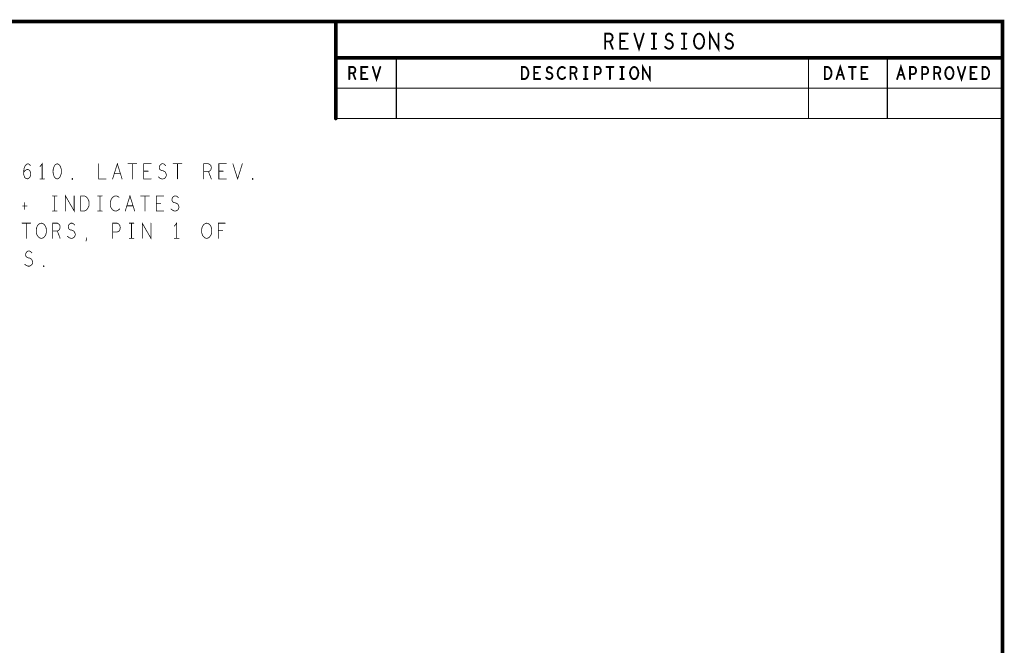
# Model space of a CAD drawing. Extents: x 23.5 to 56.6, y 21.5 to 42.6.
# Tile 21 of 21: x 48.4 to 56.6, y 37.4 to 42.6. Entities that reach past the tile are written whole.
import ezdxf

# ---------------------------------------------------------------- set-up
doc = ezdxf.new("R2010")
doc.units = 0
doc.layers.add('1', color=2, linetype='CONTINUOUS')

msp = doc.modelspace()

# ---------------------------------------------------------------- linework, layer by layer
at = {"layer": '1'}
for points, const_width in [([(23.545, 21.545), (56.545, 21.545), (56.545, 42.545), (23.545, 42.545), (23.545, 21.545)], 0.03), ([(51.045, 41.745), (51.045, 42.545)], 0.03), ([(53.268, 42.32), (53.268, 42.445), (53.306, 42.445), (53.319, 42.438), (53.326, 42.43), (53.33, 42.413), (53.326, 42.397), (53.317, 42.386), (53.306, 42.38), (53.268, 42.38)], 0.015), ([(53.454, 42.32), (53.392, 42.32), (53.392, 42.445), (53.454, 42.445)], 0.015), ([(53.508, 42.445), (53.547, 42.32), (53.585, 42.445)], 0.015), ([(53.652, 42.445), (53.689, 42.445)], 0.015), ([(53.671, 42.445), (53.671, 42.32)], 0.015), ([(53.762, 42.336), (53.774, 42.326), (53.788, 42.32), (53.801, 42.32), (53.813, 42.326), (53.822, 42.336), (53.827, 42.351), (53.824, 42.365), (53.816, 42.378), (53.802, 42.386), (53.784, 42.39), (53.773, 42.399), (53.768, 42.413), (53.771, 42.428), (53.779, 42.438), (53.79, 42.445), (53.801, 42.445), (53.812, 42.44), (53.821, 42.43)], 0.015), ([(53.9, 42.445), (53.937, 42.445)], 0.015), ([(53.919, 42.445), (53.919, 42.32)], 0.015), ([(54.043, 42.32), (54.03, 42.322), (54.019, 42.33), (54.01, 42.342), (54.004, 42.357), (54.001, 42.374), (54.001, 42.39), (54.004, 42.407), (54.01, 42.422), (54.019, 42.434), (54.03, 42.442), (54.043, 42.445), (54.055, 42.442), (54.066, 42.434), (54.075, 42.422), (54.081, 42.407), (54.084, 42.39), (54.084, 42.374), (54.081, 42.357), (54.075, 42.342), (54.066, 42.33), (54.055, 42.322), (54.043, 42.32)], 0.015), ([(54.131, 42.32), (54.131, 42.445), (54.202, 42.32), (54.202, 42.445)], 0.015), ([(54.258, 42.336), (54.27, 42.326), (54.284, 42.32), (54.297, 42.32), (54.309, 42.326), (54.318, 42.336), (54.323, 42.351), (54.32, 42.365), (54.312, 42.378), (54.298, 42.386), (54.28, 42.39), (54.269, 42.399), (54.264, 42.413), (54.267, 42.428), (54.275, 42.438), (54.286, 42.445), (54.297, 42.445), (54.308, 42.44), (54.317, 42.43)], 0.015), ([(53.306, 42.38), (53.33, 42.32)], 0.015), ([(53.429, 42.384), (53.392, 42.384)], 0.015), ([(53.652, 42.32), (53.689, 42.32)], 0.015), ([(53.9, 42.32), (53.937, 42.32)], 0.015), ([(51.045, 42.245), (56.545, 42.245)], 0.03), ([(51.545, 42.245), (51.545, 41.745)], 0.01), ([(54.945, 42.245), (54.945, 41.745)], 0.01), ([(55.595, 41.745), (55.595, 42.245)], 0.01), ([(51.157, 42.07), (51.157, 42.17), (51.188, 42.17), (51.198, 42.165), (51.205, 42.158), (51.207, 42.145), (51.205, 42.131), (51.197, 42.123), (51.188, 42.118), (51.157, 42.118)], 0.015), ([(51.307, 42.07), (51.257, 42.07), (51.257, 42.17), (51.307, 42.17)], 0.015), ([(51.351, 42.17), (51.382, 42.07), (51.413, 42.17)], 0.015), ([(52.58, 42.07), (52.58, 42.17), (52.605, 42.17), (52.615, 42.165), (52.622, 42.158), (52.628, 42.148), (52.633, 42.136), (52.635, 42.12), (52.633, 42.103), (52.628, 42.091), (52.622, 42.081), (52.615, 42.075), (52.605, 42.07), (52.58, 42.07)], 0.015), ([(52.732, 42.07), (52.682, 42.07), (52.682, 42.17), (52.732, 42.17)], 0.015), ([(52.781, 42.083), (52.791, 42.075), (52.802, 42.07), (52.812, 42.07), (52.822, 42.075), (52.83, 42.083), (52.833, 42.095), (52.831, 42.106), (52.825, 42.116), (52.813, 42.123), (52.798, 42.126), (52.79, 42.133), (52.786, 42.145), (52.788, 42.156), (52.795, 42.165), (52.803, 42.17), (52.812, 42.17), (52.821, 42.166), (52.828, 42.158)], 0.015), ([(52.935, 42.161), (52.927, 42.166), (52.918, 42.17), (52.908, 42.17), (52.897, 42.165), (52.888, 42.156), (52.882, 42.146), (52.877, 42.13), (52.876, 42.115), (52.878, 42.1), (52.882, 42.09), (52.89, 42.08), (52.898, 42.073), (52.907, 42.07), (52.916, 42.07), (52.925, 42.073), (52.932, 42.078), (52.938, 42.085)], 0.015), ([(52.982, 42.07), (52.982, 42.17), (53.013, 42.17), (53.023, 42.165), (53.03, 42.158), (53.032, 42.145), (53.03, 42.131), (53.022, 42.123), (53.013, 42.118), (52.982, 42.118)], 0.015), ([(53.092, 42.17), (53.122, 42.17)], 0.015), ([(53.107, 42.17), (53.107, 42.07)], 0.015), ([(53.182, 42.07), (53.182, 42.17), (53.212, 42.17), (53.222, 42.165), (53.23, 42.153), (53.232, 42.14), (53.23, 42.126), (53.223, 42.116), (53.212, 42.111), (53.182, 42.111)], 0.015), ([(53.278, 42.17), (53.336, 42.17)], 0.015), ([(53.307, 42.17), (53.307, 42.07)], 0.015), ([(53.392, 42.17), (53.422, 42.17)], 0.015), ([(53.407, 42.17), (53.407, 42.07)], 0.015), ([(53.507, 42.07), (53.497, 42.071), (53.488, 42.078), (53.481, 42.088), (53.476, 42.1), (53.473, 42.113), (53.473, 42.126), (53.476, 42.14), (53.481, 42.151), (53.488, 42.161), (53.497, 42.168), (53.507, 42.17), (53.517, 42.168), (53.526, 42.161), (53.533, 42.151), (53.538, 42.14), (53.541, 42.126), (53.541, 42.113), (53.538, 42.1), (53.533, 42.088), (53.526, 42.078), (53.517, 42.071), (53.507, 42.07)], 0.015), ([(53.578, 42.07), (53.578, 42.17), (53.636, 42.07), (53.636, 42.17)], 0.015), ([(55.08, 42.07), (55.08, 42.17), (55.105, 42.17), (55.115, 42.165), (55.122, 42.158), (55.128, 42.148), (55.133, 42.136), (55.135, 42.12), (55.133, 42.103), (55.128, 42.091), (55.122, 42.081), (55.115, 42.075), (55.105, 42.07), (55.08, 42.07)], 0.015), ([(55.176, 42.07), (55.207, 42.17), (55.238, 42.07)], 0.015), ([(55.278, 42.17), (55.336, 42.17)], 0.015), ([(55.307, 42.17), (55.307, 42.07)], 0.015), ([(55.432, 42.07), (55.382, 42.07), (55.382, 42.17), (55.432, 42.17)], 0.015), ([(55.676, 42.07), (55.707, 42.17), (55.738, 42.07)], 0.015), ([(55.782, 42.07), (55.782, 42.17), (55.812, 42.17), (55.822, 42.165), (55.83, 42.153), (55.832, 42.14), (55.83, 42.126), (55.823, 42.116), (55.812, 42.111), (55.782, 42.111)], 0.015), ([(55.882, 42.07), (55.882, 42.17), (55.912, 42.17), (55.922, 42.165), (55.93, 42.153), (55.932, 42.14), (55.93, 42.126), (55.923, 42.116), (55.912, 42.111), (55.882, 42.111)], 0.015), ([(55.982, 42.07), (55.982, 42.17), (56.013, 42.17), (56.023, 42.165), (56.03, 42.158), (56.032, 42.145), (56.03, 42.131), (56.022, 42.123), (56.013, 42.118), (55.982, 42.118)], 0.015), ([(56.107, 42.07), (56.097, 42.071), (56.088, 42.078), (56.081, 42.088), (56.076, 42.1), (56.073, 42.113), (56.073, 42.126), (56.076, 42.14), (56.081, 42.151), (56.088, 42.161), (56.097, 42.168), (56.107, 42.17), (56.117, 42.168), (56.126, 42.161), (56.133, 42.151), (56.138, 42.14), (56.141, 42.126), (56.141, 42.113), (56.138, 42.1), (56.133, 42.088), (56.126, 42.078), (56.117, 42.071), (56.107, 42.07)], 0.015), ([(56.176, 42.17), (56.207, 42.07), (56.238, 42.17)], 0.015), ([(56.332, 42.07), (56.282, 42.07), (56.282, 42.17), (56.332, 42.17)], 0.015), ([(56.38, 42.07), (56.38, 42.17), (56.405, 42.17), (56.415, 42.165), (56.422, 42.158), (56.428, 42.148), (56.433, 42.136), (56.435, 42.12), (56.433, 42.103), (56.428, 42.091), (56.422, 42.081), (56.415, 42.075), (56.405, 42.07), (56.38, 42.07)], 0.015), ([(51.188, 42.118), (51.207, 42.07)], 0.015), ([(51.287, 42.121), (51.257, 42.121)], 0.015), ([(52.712, 42.121), (52.682, 42.121)], 0.015), ([(53.013, 42.118), (53.032, 42.07)], 0.015), ([(53.092, 42.07), (53.122, 42.07)], 0.015), ([(53.392, 42.07), (53.422, 42.07)], 0.015), ([(55.227, 42.105), (55.187, 42.105)], 0.015), ([(55.412, 42.121), (55.382, 42.121)], 0.015), ([(55.727, 42.105), (55.687, 42.105)], 0.015), ([(56.013, 42.118), (56.032, 42.07)], 0.015), ([(56.312, 42.121), (56.282, 42.121)], 0.015), ([(51.045, 41.995), (56.545, 41.995)], 0.01), ([(56.545, 41.745), (51.045, 41.745)], 0.01), ([(48.471, 41.298), (48.481, 41.312), (48.491, 41.321), (48.503, 41.325), (48.514, 41.321), (48.522, 41.312), (48.528, 41.3), (48.529, 41.285), (48.528, 41.273), (48.522, 41.26), (48.512, 41.25), (48.502, 41.246), (48.489, 41.25), (48.478, 41.262), (48.472, 41.281), (48.471, 41.302), (48.474, 41.329), (48.478, 41.343), (48.486, 41.358), (48.497, 41.368), (48.508, 41.371), (48.519, 41.366), (48.526, 41.356)], 0.006), ([(48.624, 41.246), (48.624, 41.371), (48.605, 41.346)], 0.006), ([(48.748, 41.371), (48.736, 41.366), (48.726, 41.356), (48.72, 41.343), (48.715, 41.327), (48.714, 41.308), (48.715, 41.289), (48.72, 41.273), (48.726, 41.26), (48.736, 41.25), (48.748, 41.246), (48.76, 41.25), (48.77, 41.26), (48.776, 41.273), (48.781, 41.289), (48.782, 41.308), (48.781, 41.327), (48.776, 41.343), (48.77, 41.356), (48.76, 41.366), (48.748, 41.371)], 0.006), ([(49.089, 41.371), (49.089, 41.246), (49.151, 41.246)], 0.006), ([(49.205, 41.246), (49.244, 41.371), (49.283, 41.246)], 0.006), ([(49.332, 41.371), (49.404, 41.371)], 0.006), ([(49.368, 41.371), (49.368, 41.246)], 0.006), ([(49.523, 41.246), (49.461, 41.246), (49.461, 41.371), (49.523, 41.371)], 0.006), ([(49.583, 41.262), (49.596, 41.252), (49.61, 41.246), (49.622, 41.246), (49.635, 41.252), (49.644, 41.262), (49.649, 41.277), (49.645, 41.291), (49.638, 41.304), (49.624, 41.312), (49.605, 41.316), (49.594, 41.325), (49.59, 41.339), (49.593, 41.354), (49.601, 41.364), (49.611, 41.371), (49.622, 41.371), (49.633, 41.366), (49.642, 41.356)], 0.006), ([(49.704, 41.371), (49.776, 41.371)], 0.006), ([(49.74, 41.371), (49.74, 41.246)], 0.006), ([(49.957, 41.246), (49.957, 41.371), (49.996, 41.371), (50.008, 41.364), (50.016, 41.356), (50.019, 41.339), (50.016, 41.323), (50.007, 41.312), (49.996, 41.306), (49.957, 41.306)], 0.006), ([(50.143, 41.246), (50.081, 41.246), (50.081, 41.371), (50.143, 41.371)], 0.006), ([(50.197, 41.371), (50.236, 41.246), (50.275, 41.371)], 0.006), ([(49.269, 41.289), (49.219, 41.289)], 0.006), ([(49.498, 41.31), (49.461, 41.31)], 0.006), ([(49.996, 41.306), (50.019, 41.246)], 0.006), ([(50.118, 41.31), (50.081, 41.31)], 0.006), ([(48.605, 41.246), (48.643, 41.246)], 0.006), ([(48.872, 41.241), (48.869, 41.243), (48.869, 41.248), (48.872, 41.25), (48.875, 41.248), (48.875, 41.243), (48.872, 41.241)], 0.006), ([(50.36, 41.241), (50.357, 41.243), (50.357, 41.248), (50.36, 41.25), (50.363, 41.248), (50.363, 41.243), (50.36, 41.241)], 0.006), ([(48.709, 41.106), (48.747, 41.106)], 0.006), ([(48.728, 41.106), (48.728, 40.981)], 0.006), ([(48.816, 40.981), (48.816, 41.106), (48.888, 40.981), (48.888, 41.106)], 0.006), ([(48.942, 40.981), (48.942, 41.106), (48.973, 41.106), (48.985, 41.099), (48.995, 41.091), (49.002, 41.078), (49.009, 41.064), (49.01, 41.043), (49.009, 41.022), (49.002, 41.008), (48.995, 40.995), (48.985, 40.987), (48.973, 40.981), (48.942, 40.981)], 0.006), ([(49.081, 41.106), (49.119, 41.106)], 0.006), ([(49.1, 41.106), (49.1, 40.981)], 0.006), ([(49.258, 41.095), (49.249, 41.101), (49.238, 41.106), (49.226, 41.106), (49.212, 41.099), (49.201, 41.089), (49.193, 41.076), (49.187, 41.056), (49.185, 41.037), (49.188, 41.018), (49.193, 41.006), (49.202, 40.993), (49.213, 40.985), (49.224, 40.981), (49.235, 40.981), (49.246, 40.985), (49.255, 40.991), (49.263, 40.999)], 0.006), ([(49.309, 40.981), (49.348, 41.106), (49.387, 40.981)], 0.006), ([(49.436, 41.106), (49.508, 41.106)], 0.006), ([(49.472, 41.106), (49.472, 40.981)], 0.006), ([(49.627, 40.981), (49.565, 40.981), (49.565, 41.106), (49.627, 41.106)], 0.006), ([(49.687, 40.997), (49.7, 40.987), (49.714, 40.981), (49.726, 40.981), (49.739, 40.987), (49.748, 40.997), (49.753, 41.012), (49.749, 41.026), (49.742, 41.039), (49.728, 41.047), (49.709, 41.051), (49.698, 41.06), (49.694, 41.074), (49.697, 41.089), (49.705, 41.099), (49.715, 41.106), (49.726, 41.106), (49.737, 41.101), (49.746, 41.091)], 0.006), ([(48.463, 41.022), (48.5, 41.022)], 0.006), ([(48.48, 41.049), (48.48, 40.995)], 0.006), ([(49.373, 41.024), (49.323, 41.024)], 0.006), ([(49.602, 41.045), (49.565, 41.045)], 0.006), ([(48.709, 40.981), (48.747, 40.981)], 0.006), ([(49.081, 40.981), (49.119, 40.981)], 0.006), ([(48.457, 40.881), (48.529, 40.881)], 0.006), ([(48.493, 40.881), (48.493, 40.756)], 0.006), ([(48.617, 40.756), (48.605, 40.758), (48.594, 40.766), (48.584, 40.778), (48.578, 40.793), (48.575, 40.81), (48.575, 40.826), (48.578, 40.843), (48.584, 40.858), (48.594, 40.87), (48.605, 40.878), (48.617, 40.881), (48.629, 40.878), (48.64, 40.87), (48.65, 40.858), (48.656, 40.843), (48.659, 40.826), (48.659, 40.81), (48.656, 40.793), (48.65, 40.778), (48.64, 40.766), (48.629, 40.758), (48.617, 40.756)], 0.006), ([(48.71, 40.756), (48.71, 40.881), (48.749, 40.881), (48.761, 40.874), (48.769, 40.866), (48.772, 40.849), (48.769, 40.833), (48.76, 40.822), (48.749, 40.816), (48.71, 40.816)], 0.006), ([(48.832, 40.772), (48.845, 40.762), (48.859, 40.756), (48.871, 40.756), (48.884, 40.762), (48.893, 40.772), (48.898, 40.787), (48.894, 40.801), (48.887, 40.814), (48.873, 40.822), (48.854, 40.826), (48.843, 40.835), (48.839, 40.849), (48.842, 40.864), (48.85, 40.874), (48.86, 40.881), (48.871, 40.881), (48.882, 40.876), (48.891, 40.866)], 0.006), ([(49.206, 40.756), (49.206, 40.881), (49.243, 40.881), (49.256, 40.874), (49.265, 40.86), (49.268, 40.843), (49.265, 40.826), (49.257, 40.814), (49.243, 40.808), (49.206, 40.808)], 0.006), ([(49.342, 40.881), (49.38, 40.881)], 0.006), ([(49.361, 40.881), (49.361, 40.756)], 0.006), ([(49.449, 40.756), (49.449, 40.881), (49.521, 40.756), (49.521, 40.881)], 0.006), ([(49.733, 40.756), (49.733, 40.881), (49.714, 40.856)], 0.006), ([(49.981, 40.756), (49.969, 40.758), (49.958, 40.766), (49.948, 40.778), (49.942, 40.793), (49.939, 40.81), (49.939, 40.826), (49.942, 40.843), (49.948, 40.858), (49.958, 40.87), (49.969, 40.878), (49.981, 40.881), (49.993, 40.878), (50.004, 40.87), (50.014, 40.858), (50.02, 40.843), (50.023, 40.826), (50.023, 40.81), (50.02, 40.793), (50.014, 40.778), (50.004, 40.766), (49.993, 40.758), (49.981, 40.756)], 0.006), ([(50.076, 40.756), (50.076, 40.881), (50.134, 40.881)], 0.006), ([(48.749, 40.816), (48.772, 40.756)], 0.006), ([(50.113, 40.82), (50.076, 40.82)], 0.006), ([(48.986, 40.733), (48.992, 40.76)], 0.006), ([(49.342, 40.756), (49.38, 40.756)], 0.006), ([(49.714, 40.756), (49.752, 40.756)], 0.006), ([(48.48, 40.542), (48.493, 40.532), (48.507, 40.526), (48.519, 40.526), (48.532, 40.532), (48.541, 40.542), (48.546, 40.557), (48.542, 40.571), (48.535, 40.584), (48.521, 40.592), (48.502, 40.596), (48.491, 40.605), (48.487, 40.619), (48.49, 40.634), (48.498, 40.644), (48.508, 40.651), (48.519, 40.651), (48.53, 40.646), (48.539, 40.636)], 0.006), ([(48.637, 40.521), (48.634, 40.523), (48.634, 40.528), (48.637, 40.53), (48.64, 40.528), (48.64, 40.523), (48.637, 40.521)], 0.006)]:
    msp.add_lwpolyline(points, dxfattribs=dict(at, const_width=const_width))
for points, const_width in [([(51.0525, 42.545, 1), (51.0375, 42.545, 1)], 0.015), ([(53.45775, 42.445, 1), (53.45025, 42.445, 1)], 0.0075), ([(53.51175, 42.445, 1), (53.50425, 42.445, 1)], 0.0075), ([(53.58875, 42.445, 1), (53.58125, 42.445, 1)], 0.0075), ([(53.65575, 42.445, 1), (53.64825, 42.445, 1)], 0.0075), ([(53.67475, 42.445, 1), (53.66725, 42.445, 1)], 0.0075), ([(53.69275, 42.445, 1), (53.68525, 42.445, 1)], 0.0075), ([(53.82475, 42.43, 1), (53.81725, 42.43, 1)], 0.0075), ([(53.90375, 42.445, 1), (53.89625, 42.445, 1)], 0.0075), ([(53.92275, 42.445, 1), (53.91525, 42.445, 1)], 0.0075), ([(53.94075, 42.445, 1), (53.93325, 42.445, 1)], 0.0075), ([(54.20575, 42.445, 1), (54.19825, 42.445, 1)], 0.0075), ([(54.32075, 42.43, 1), (54.31325, 42.43, 1)], 0.0075), ([(53.27175, 42.38, 1), (53.26425, 42.38, 1)], 0.0075), ([(53.27175, 42.32, 1), (53.26425, 42.32, 1)], 0.0075), ([(53.30975, 42.38, 1), (53.30225, 42.38, 1)], 0.0075), ([(53.33375, 42.32, 1), (53.32625, 42.32, 1)], 0.0075), ([(53.39575, 42.384, 1), (53.38825, 42.384, 1)], 0.0075), ([(53.43275, 42.384, 1), (53.42525, 42.384, 1)], 0.0075), ([(53.45775, 42.32, 1), (53.45025, 42.32, 1)], 0.0075), ([(53.65575, 42.32, 1), (53.64825, 42.32, 1)], 0.0075), ([(53.67475, 42.32, 1), (53.66725, 42.32, 1)], 0.0075), ([(53.69275, 42.32, 1), (53.68525, 42.32, 1)], 0.0075), ([(53.76575, 42.336, 1), (53.75825, 42.336, 1)], 0.0075), ([(53.90375, 42.32, 1), (53.89625, 42.32, 1)], 0.0075), ([(53.92275, 42.32, 1), (53.91525, 42.32, 1)], 0.0075), ([(53.94075, 42.32, 1), (53.93325, 42.32, 1)], 0.0075), ([(54.04675, 42.32, 1), (54.03925, 42.32, 1)], 0.0075), ([(54.04675, 42.32, 1), (54.03925, 42.32, 1)], 0.0075), ([(54.13475, 42.32, 1), (54.12725, 42.32, 1)], 0.0075), ([(54.26175, 42.336, 1), (54.25425, 42.336, 1)], 0.0075), ([(51.0525, 42.245, 1), (51.0375, 42.245, 1)], 0.015), ([(51.5475, 42.245, 1), (51.5425, 42.245, 1)], 0.005), ([(54.9475, 42.245, 1), (54.9425, 42.245, 1)], 0.005), ([(55.5975, 42.245, 1), (55.5925, 42.245, 1)], 0.005), ([(56.5525, 42.245, 1), (56.5375, 42.245, 1)], 0.015), ([(51.31075, 42.17, 1), (51.30325, 42.17, 1)], 0.0075), ([(51.35475, 42.17, 1), (51.34725, 42.17, 1)], 0.0075), ([(51.41675, 42.17, 1), (51.40925, 42.17, 1)], 0.0075), ([(52.73575, 42.17, 1), (52.72825, 42.17, 1)], 0.0075), ([(52.83175, 42.158, 1), (52.82425, 42.158, 1)], 0.0075), ([(52.93875, 42.161, 1), (52.93125, 42.161, 1)], 0.0075), ([(53.09575, 42.17, 1), (53.08825, 42.17, 1)], 0.0075), ([(53.11075, 42.17, 1), (53.10325, 42.17, 1)], 0.0075), ([(53.12575, 42.17, 1), (53.11825, 42.17, 1)], 0.0075), ([(53.28175, 42.17, 1), (53.27425, 42.17, 1)], 0.0075), ([(53.31075, 42.17, 1), (53.30325, 42.17, 1)], 0.0075), ([(53.33975, 42.17, 1), (53.33225, 42.17, 1)], 0.0075), ([(53.39575, 42.17, 1), (53.38825, 42.17, 1)], 0.0075), ([(53.41075, 42.17, 1), (53.40325, 42.17, 1)], 0.0075), ([(53.42575, 42.17, 1), (53.41825, 42.17, 1)], 0.0075), ([(53.63975, 42.17, 1), (53.63225, 42.17, 1)], 0.0075), ([(55.28175, 42.17, 1), (55.27425, 42.17, 1)], 0.0075), ([(55.31075, 42.17, 1), (55.30325, 42.17, 1)], 0.0075), ([(55.33975, 42.17, 1), (55.33225, 42.17, 1)], 0.0075), ([(55.43575, 42.17, 1), (55.42825, 42.17, 1)], 0.0075), ([(56.17975, 42.17, 1), (56.17225, 42.17, 1)], 0.0075), ([(56.24175, 42.17, 1), (56.23425, 42.17, 1)], 0.0075), ([(56.33575, 42.17, 1), (56.32825, 42.17, 1)], 0.0075), ([(51.16075, 42.118, 1), (51.15325, 42.118, 1)], 0.0075), ([(51.16075, 42.07, 1), (51.15325, 42.07, 1)], 0.0075), ([(51.19175, 42.118, 1), (51.18425, 42.118, 1)], 0.0075), ([(51.21075, 42.07, 1), (51.20325, 42.07, 1)], 0.0075), ([(51.26075, 42.121, 1), (51.25325, 42.121, 1)], 0.0075), ([(51.29075, 42.121, 1), (51.28325, 42.121, 1)], 0.0075), ([(51.31075, 42.07, 1), (51.30325, 42.07, 1)], 0.0075), ([(52.58375, 42.07, 1), (52.57625, 42.07, 1)], 0.0075), ([(52.58375, 42.07, 1), (52.57625, 42.07, 1)], 0.0075), ([(52.68575, 42.121, 1), (52.67825, 42.121, 1)], 0.0075), ([(52.71575, 42.121, 1), (52.70825, 42.121, 1)], 0.0075), ([(52.73575, 42.07, 1), (52.72825, 42.07, 1)], 0.0075), ([(52.78475, 42.083, 1), (52.77725, 42.083, 1)], 0.0075), ([(52.94175, 42.085, 1), (52.93425, 42.085, 1)], 0.0075), ([(52.98575, 42.118, 1), (52.97825, 42.118, 1)], 0.0075), ([(52.98575, 42.07, 1), (52.97825, 42.07, 1)], 0.0075), ([(53.01675, 42.118, 1), (53.00925, 42.118, 1)], 0.0075), ([(53.03575, 42.07, 1), (53.02825, 42.07, 1)], 0.0075), ([(53.09575, 42.07, 1), (53.08825, 42.07, 1)], 0.0075), ([(53.11075, 42.07, 1), (53.10325, 42.07, 1)], 0.0075), ([(53.12575, 42.07, 1), (53.11825, 42.07, 1)], 0.0075), ([(53.18575, 42.111, 1), (53.17825, 42.111, 1)], 0.0075), ([(53.18575, 42.07, 1), (53.17825, 42.07, 1)], 0.0075), ([(53.31075, 42.07, 1), (53.30325, 42.07, 1)], 0.0075), ([(53.39575, 42.07, 1), (53.38825, 42.07, 1)], 0.0075), ([(53.41075, 42.07, 1), (53.40325, 42.07, 1)], 0.0075), ([(53.42575, 42.07, 1), (53.41825, 42.07, 1)], 0.0075), ([(53.51075, 42.07, 1), (53.50325, 42.07, 1)], 0.0075), ([(53.51075, 42.07, 1), (53.50325, 42.07, 1)], 0.0075), ([(53.58175, 42.07, 1), (53.57425, 42.07, 1)], 0.0075), ([(55.08375, 42.07, 1), (55.07625, 42.07, 1)], 0.0075), ([(55.08375, 42.07, 1), (55.07625, 42.07, 1)], 0.0075), ([(55.17975, 42.07, 1), (55.17225, 42.07, 1)], 0.0075), ([(55.19075, 42.105, 1), (55.18325, 42.105, 1)], 0.0075), ([(55.23075, 42.105, 1), (55.22325, 42.105, 1)], 0.0075), ([(55.24175, 42.07, 1), (55.23425, 42.07, 1)], 0.0075), ([(55.31075, 42.07, 1), (55.30325, 42.07, 1)], 0.0075), ([(55.38575, 42.121, 1), (55.37825, 42.121, 1)], 0.0075), ([(55.41575, 42.121, 1), (55.40825, 42.121, 1)], 0.0075), ([(55.43575, 42.07, 1), (55.42825, 42.07, 1)], 0.0075), ([(55.67975, 42.07, 1), (55.67225, 42.07, 1)], 0.0075), ([(55.69075, 42.105, 1), (55.68325, 42.105, 1)], 0.0075), ([(55.73075, 42.105, 1), (55.72325, 42.105, 1)], 0.0075), ([(55.74175, 42.07, 1), (55.73425, 42.07, 1)], 0.0075), ([(55.78575, 42.111, 1), (55.77825, 42.111, 1)], 0.0075), ([(55.78575, 42.07, 1), (55.77825, 42.07, 1)], 0.0075), ([(55.88575, 42.111, 1), (55.87825, 42.111, 1)], 0.0075), ([(55.88575, 42.07, 1), (55.87825, 42.07, 1)], 0.0075), ([(55.98575, 42.118, 1), (55.97825, 42.118, 1)], 0.0075), ([(55.98575, 42.07, 1), (55.97825, 42.07, 1)], 0.0075), ([(56.01675, 42.118, 1), (56.00925, 42.118, 1)], 0.0075), ([(56.03575, 42.07, 1), (56.02825, 42.07, 1)], 0.0075), ([(56.11075, 42.07, 1), (56.10325, 42.07, 1)], 0.0075), ([(56.11075, 42.07, 1), (56.10325, 42.07, 1)], 0.0075), ([(56.28575, 42.121, 1), (56.27825, 42.121, 1)], 0.0075), ([(56.31575, 42.121, 1), (56.30825, 42.121, 1)], 0.0075), ([(56.33575, 42.07, 1), (56.32825, 42.07, 1)], 0.0075), ([(56.38375, 42.07, 1), (56.37625, 42.07, 1)], 0.0075), ([(56.38375, 42.07, 1), (56.37625, 42.07, 1)], 0.0075), ([(51.0475, 41.995, 1), (51.0425, 41.995, 1)], 0.005), ([(56.5475, 41.995, 1), (56.5425, 41.995, 1)], 0.005), ([(51.0525, 41.745, 1), (51.0375, 41.745, 1)], 0.015), ([(51.0475, 41.745, 1), (51.0425, 41.745, 1)], 0.005), ([(51.5475, 41.745, 1), (51.5425, 41.745, 1)], 0.005), ([(54.9475, 41.745, 1), (54.9425, 41.745, 1)], 0.005), ([(55.5975, 41.745, 1), (55.5925, 41.745, 1)], 0.005), ([(56.5475, 41.745, 1), (56.5425, 41.745, 1)], 0.005), ([(48.5275, 41.356, 1), (48.5245, 41.356, 1)], 0.003), ([(48.6065, 41.346, 1), (48.6035, 41.346, 1)], 0.003), ([(48.7495, 41.371, 1), (48.7465, 41.371, 1)], 0.003), ([(48.7495, 41.371, 1), (48.7465, 41.371, 1)], 0.003), ([(49.0905, 41.371, 1), (49.0875, 41.371, 1)], 0.003), ([(49.3335, 41.371, 1), (49.3305, 41.371, 1)], 0.003), ([(49.3695, 41.371, 1), (49.3665, 41.371, 1)], 0.003), ([(49.4055, 41.371, 1), (49.4025, 41.371, 1)], 0.003), ([(49.5245, 41.371, 1), (49.5215, 41.371, 1)], 0.003), ([(49.6435, 41.356, 1), (49.6405, 41.356, 1)], 0.003), ([(49.7055, 41.371, 1), (49.7025, 41.371, 1)], 0.003), ([(49.7415, 41.371, 1), (49.7385, 41.371, 1)], 0.003), ([(49.7775, 41.371, 1), (49.7745, 41.371, 1)], 0.003), ([(50.1445, 41.371, 1), (50.1415, 41.371, 1)], 0.003), ([(50.1985, 41.371, 1), (50.1955, 41.371, 1)], 0.003), ([(50.2765, 41.371, 1), (50.2735, 41.371, 1)], 0.003), ([(48.4725, 41.298, 1), (48.4695, 41.298, 1)], 0.003), ([(49.2205, 41.289, 1), (49.2175, 41.289, 1)], 0.003), ([(49.2705, 41.289, 1), (49.2675, 41.289, 1)], 0.003), ([(49.4625, 41.31, 1), (49.4595, 41.31, 1)], 0.003), ([(49.4995, 41.31, 1), (49.4965, 41.31, 1)], 0.003), ([(49.5845, 41.262, 1), (49.5815, 41.262, 1)], 0.003), ([(49.9585, 41.306, 1), (49.9555, 41.306, 1)], 0.003), ([(49.9975, 41.306, 1), (49.9945, 41.306, 1)], 0.003), ([(50.0825, 41.31, 1), (50.0795, 41.31, 1)], 0.003), ([(50.1195, 41.31, 1), (50.1165, 41.31, 1)], 0.003), ([(48.6065, 41.246, 1), (48.6035, 41.246, 1)], 0.003), ([(48.6255, 41.246, 1), (48.6225, 41.246, 1)], 0.003), ([(48.6445, 41.246, 1), (48.6415, 41.246, 1)], 0.003), ([(48.8735, 41.241, 1), (48.8705, 41.241, 1)], 0.003), ([(48.8735, 41.241, 1), (48.8705, 41.241, 1)], 0.003), ([(49.1525, 41.246, 1), (49.1495, 41.246, 1)], 0.003), ([(49.2065, 41.246, 1), (49.2035, 41.246, 1)], 0.003), ([(49.2845, 41.246, 1), (49.2815, 41.246, 1)], 0.003), ([(49.3695, 41.246, 1), (49.3665, 41.246, 1)], 0.003), ([(49.5245, 41.246, 1), (49.5215, 41.246, 1)], 0.003), ([(49.7415, 41.246, 1), (49.7385, 41.246, 1)], 0.003), ([(49.9585, 41.246, 1), (49.9555, 41.246, 1)], 0.003), ([(50.0205, 41.246, 1), (50.0175, 41.246, 1)], 0.003), ([(50.1445, 41.246, 1), (50.1415, 41.246, 1)], 0.003), ([(50.3615, 41.241, 1), (50.3585, 41.241, 1)], 0.003), ([(50.3615, 41.241, 1), (50.3585, 41.241, 1)], 0.003), ([(48.7105, 41.106, 1), (48.7075, 41.106, 1)], 0.003), ([(48.7295, 41.106, 1), (48.7265, 41.106, 1)], 0.003), ([(48.7485, 41.106, 1), (48.7455, 41.106, 1)], 0.003), ([(48.8895, 41.106, 1), (48.8865, 41.106, 1)], 0.003), ([(49.0825, 41.106, 1), (49.0795, 41.106, 1)], 0.003), ([(49.1015, 41.106, 1), (49.0985, 41.106, 1)], 0.003), ([(49.1205, 41.106, 1), (49.1175, 41.106, 1)], 0.003), ([(49.2595, 41.095, 1), (49.2565, 41.095, 1)], 0.003), ([(49.4375, 41.106, 1), (49.4345, 41.106, 1)], 0.003), ([(49.4735, 41.106, 1), (49.4705, 41.106, 1)], 0.003), ([(49.5095, 41.106, 1), (49.5065, 41.106, 1)], 0.003), ([(49.6285, 41.106, 1), (49.6255, 41.106, 1)], 0.003), ([(48.4645, 41.022, 1), (48.4615, 41.022, 1)], 0.003), ([(48.4815, 41.049, 1), (48.4785, 41.049, 1)], 0.003), ([(48.5015, 41.022, 1), (48.4985, 41.022, 1)], 0.003), ([(49.3245, 41.024, 1), (49.3215, 41.024, 1)], 0.003), ([(49.3745, 41.024, 1), (49.3715, 41.024, 1)], 0.003), ([(49.5665, 41.045, 1), (49.5635, 41.045, 1)], 0.003), ([(49.6035, 41.045, 1), (49.6005, 41.045, 1)], 0.003), ([(49.7475, 41.091, 1), (49.7445, 41.091, 1)], 0.003), ([(48.4815, 40.995, 1), (48.4785, 40.995, 1)], 0.003), ([(48.7105, 40.981, 1), (48.7075, 40.981, 1)], 0.003), ([(48.7295, 40.981, 1), (48.7265, 40.981, 1)], 0.003), ([(48.7485, 40.981, 1), (48.7455, 40.981, 1)], 0.003), ([(48.8175, 40.981, 1), (48.8145, 40.981, 1)], 0.003), ([(48.9435, 40.981, 1), (48.9405, 40.981, 1)], 0.003), ([(48.9435, 40.981, 1), (48.9405, 40.981, 1)], 0.003), ([(49.0825, 40.981, 1), (49.0795, 40.981, 1)], 0.003), ([(49.1015, 40.981, 1), (49.0985, 40.981, 1)], 0.003), ([(49.1205, 40.981, 1), (49.1175, 40.981, 1)], 0.003), ([(49.2645, 40.999, 1), (49.2615, 40.999, 1)], 0.003), ([(49.3105, 40.981, 1), (49.3075, 40.981, 1)], 0.003), ([(49.3885, 40.981, 1), (49.3855, 40.981, 1)], 0.003), ([(49.4735, 40.981, 1), (49.4705, 40.981, 1)], 0.003), ([(49.6285, 40.981, 1), (49.6255, 40.981, 1)], 0.003), ([(49.6885, 40.997, 1), (49.6855, 40.997, 1)], 0.003), ([(48.4585, 40.881, 1), (48.4555, 40.881, 1)], 0.003), ([(48.4945, 40.881, 1), (48.4915, 40.881, 1)], 0.003), ([(48.5305, 40.881, 1), (48.5275, 40.881, 1)], 0.003), ([(48.8925, 40.866, 1), (48.8895, 40.866, 1)], 0.003), ([(49.3435, 40.881, 1), (49.3405, 40.881, 1)], 0.003), ([(49.3625, 40.881, 1), (49.3595, 40.881, 1)], 0.003), ([(49.3815, 40.881, 1), (49.3785, 40.881, 1)], 0.003), ([(49.5225, 40.881, 1), (49.5195, 40.881, 1)], 0.003), ([(49.7155, 40.856, 1), (49.7125, 40.856, 1)], 0.003), ([(50.1355, 40.881, 1), (50.1325, 40.881, 1)], 0.003), ([(48.7115, 40.816, 1), (48.7085, 40.816, 1)], 0.003), ([(48.7505, 40.816, 1), (48.7475, 40.816, 1)], 0.003), ([(48.8335, 40.772, 1), (48.8305, 40.772, 1)], 0.003), ([(49.2075, 40.808, 1), (49.2045, 40.808, 1)], 0.003), ([(50.0775, 40.82, 1), (50.0745, 40.82, 1)], 0.003), ([(50.1145, 40.82, 1), (50.1115, 40.82, 1)], 0.003), ([(48.4945, 40.756, 1), (48.4915, 40.756, 1)], 0.003), ([(48.6185, 40.756, 1), (48.6155, 40.756, 1)], 0.003), ([(48.6185, 40.756, 1), (48.6155, 40.756, 1)], 0.003), ([(48.7115, 40.756, 1), (48.7085, 40.756, 1)], 0.003), ([(48.7735, 40.756, 1), (48.7705, 40.756, 1)], 0.003), ([(48.9875, 40.733, 1), (48.9845, 40.733, 1)], 0.003), ([(48.9935, 40.76, 1), (48.9905, 40.76, 1)], 0.003), ([(49.2075, 40.756, 1), (49.2045, 40.756, 1)], 0.003), ([(49.3435, 40.756, 1), (49.3405, 40.756, 1)], 0.003), ([(49.3625, 40.756, 1), (49.3595, 40.756, 1)], 0.003), ([(49.3815, 40.756, 1), (49.3785, 40.756, 1)], 0.003), ([(49.4505, 40.756, 1), (49.4475, 40.756, 1)], 0.003), ([(49.7155, 40.756, 1), (49.7125, 40.756, 1)], 0.003), ([(49.7345, 40.756, 1), (49.7315, 40.756, 1)], 0.003), ([(49.7535, 40.756, 1), (49.7505, 40.756, 1)], 0.003), ([(49.9825, 40.756, 1), (49.9795, 40.756, 1)], 0.003), ([(49.9825, 40.756, 1), (49.9795, 40.756, 1)], 0.003), ([(50.0775, 40.756, 1), (50.0745, 40.756, 1)], 0.003), ([(48.5405, 40.636, 1), (48.5375, 40.636, 1)], 0.003), ([(48.4815, 40.542, 1), (48.4785, 40.542, 1)], 0.003), ([(48.6385, 40.521, 1), (48.6355, 40.521, 1)], 0.003), ([(48.6385, 40.521, 1), (48.6355, 40.521, 1)], 0.003)]:
    msp.add_lwpolyline(points, format="xyb", close=True, dxfattribs=dict(at, const_width=const_width))

doc.saveas('drawing.dxf')
